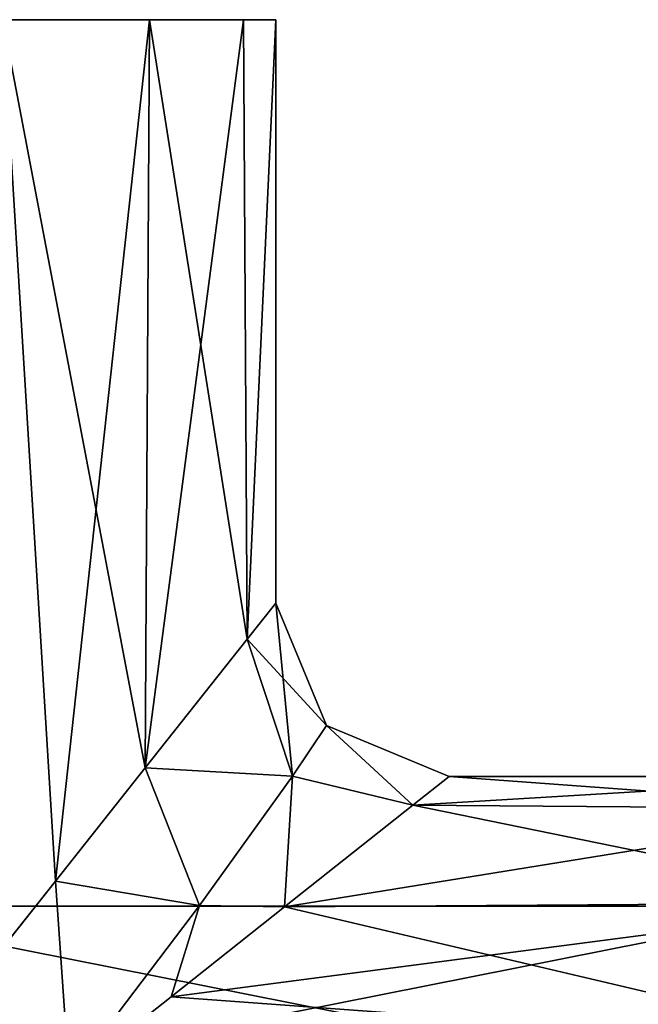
# Model space of a CAD drawing. Header units: millimetres. Extents: x -25 to 90, y -3 to 328.
# Tile 35 of 139: x 13 to 32, y 64 to 95. Entities that reach past the tile are written whole.
import ezdxf

# ---------------------------------------------------------------- set-up
doc = ezdxf.new("R2010")
doc.units = ezdxf.units.MM
doc.header["$LTSCALE"] = 65.185185
for name, color, linetype in [('1', 7, 'CONTINUOUS'), ('100', 7, 'CONTINUOUS'), ('102', 7, 'CONTINUOUS'), ('64', 7, 'CONTINUOUS'), ('725', 7, 'CONTINUOUS')]:
    doc.layers.add(name, color=color, linetype=linetype)

msp = doc.modelspace()

# ---------------------------------------------------------------- linework, layer by layer
at = {"layer": '1', "color": 7, "linetype": 'CONTINUOUS', "true_color": 0x0833a0}
for points in [[(38.5, 66.881, 5.485), (38.5, 60.433, 14.36), (6, 66.881, 5.485), (38.5, 66.881, 5.485)], [(6, 66.881, 5.485), (38.5, 60.433, 14.36), (6, 60.433, 14.36), (6, 66.881, 5.485)], [(38.5, 66.881, -5.485), (38.5, 66.881, 5.485), (6, 66.881, -5.485), (38.5, 66.881, -5.485)], [(6, 66.881, -5.485), (38.5, 66.881, 5.485), (6, 66.881, 5.485), (6, 66.881, -5.485)], [(38.5, 60.433, -14.36), (38.5, 66.881, -5.485), (6, 60.433, -14.36), (38.5, 60.433, -14.36)], [(6, 60.433, -14.36), (38.5, 66.881, -5.485), (6, 66.881, -5.485), (6, 60.433, -14.36)]]:
    msp.add_3dface(points, dxfattribs=at)
at = {"layer": '100', "linetype": 'CONTINUOUS'}
for points in [[(40.5, 69.972, 6.489), (40.5, 71), (25.349, 70.088, 6.121), (40.5, 69.972, 6.489)], [(25.349, 70.088, 6.121), (40.5, 71), (26.5, 71, 0), (25.349, 70.088, 6.121)], [(26.5, 71, 0), (40.5, 69.972, -6.489), (25.349, 70.088, -6.121), (26.5, 71, 0)], [(40.5, 71), (40.5, 69.972, -6.489), (26.5, 71, 0), (40.5, 71)], [(21.277, 66.861, 12.518), (40.5, 69.972, 6.489), (25.349, 70.088, 6.121), (21.277, 66.861, 12.518)], [(40.5, 66.99, 12.343), (40.5, 69.972, 6.489), (21.277, 66.861, 12.518), (40.5, 66.99, 12.343)], [(25.349, 70.088, -6.121), (40.5, 66.99, -12.343), (21.278, 66.862, -12.517), (25.349, 70.088, -6.121)], [(40.5, 69.972, -6.489), (40.5, 66.99, -12.343), (25.349, 70.088, -6.121), (40.5, 69.972, -6.489)], [(40.5, 62.344, 16.989), (40.5, 66.99, 12.343), (17.678, 64.009, 15.645), (40.5, 62.344, 16.989)], [(17.678, 64.009, 15.645), (40.5, 66.99, 12.343), (21.277, 66.861, 12.518), (17.678, 64.009, 15.645)], [(21.278, 66.862, -12.517), (40.5, 62.344, -16.989), (17.679, 64.009, -15.644), (21.278, 66.862, -12.517)], [(40.5, 66.99, -12.343), (40.5, 62.344, -16.989), (21.278, 66.862, -12.517), (40.5, 66.99, -12.343)], [(14.446, 61.448, 17.606), (40.5, 62.344, 16.989), (17.678, 64.009, 15.645), (14.446, 61.448, 17.606)], [(17.679, 64.009, -15.644), (40.5, 62.344, -16.989), (14.446, 61.447, -17.606), (17.679, 64.009, -15.644)]]:
    msp.add_3dface(points, dxfattribs=at)
at = {"layer": '102', "linetype": 'CONTINUOUS'}
for points in [[(21, 76.5, 0), (21.534, 71.013, -7.024), (20.088, 75.349, -6.122), (21, 76.5, 0)], [(20.088, 75.349, 6.122), (22.611, 72.611, 0), (21, 76.5, 0), (20.088, 75.349, 6.122)], [(22.611, 72.611, 0), (21.534, 71.013, -7.024), (21, 76.5, 0), (22.611, 72.611, 0)], [(20.088, 75.349, -6.122), (21.534, 71.013, -7.024), (16.861, 71.277, -12.518), (20.088, 75.349, -6.122)], [(16.861, 71.277, 12.519), (21.534, 71.013, 7.024), (20.088, 75.349, 6.122), (16.861, 71.277, 12.519)], [(21.534, 71.013, 7.024), (22.611, 72.611, 0), (20.088, 75.349, 6.122), (21.534, 71.013, 7.024)], [(25.349, 70.088, 6.121), (22.611, 72.611, 0), (21.534, 71.013, 7.024), (25.349, 70.088, 6.121)], [(25.349, 70.088, -6.121), (21.534, 71.013, -7.024), (22.611, 72.611, 0), (25.349, 70.088, -6.121)], [(25.349, 70.088, 6.121), (26.5, 71, 0), (22.611, 72.611, 0), (25.349, 70.088, 6.121)], [(26.5, 71, 0), (25.349, 70.088, -6.121), (22.611, 72.611, 0), (26.5, 71, 0)], [(16.861, 71.277, -12.518), (18.58, 66.903, -13.059), (14.01, 67.68, -15.643), (16.861, 71.277, -12.518)], [(14.01, 67.679, 15.644), (18.58, 66.903, 13.059), (16.861, 71.277, 12.519), (14.01, 67.679, 15.644)], [(21.534, 71.013, -7.024), (18.58, 66.903, -13.059), (16.861, 71.277, -12.518), (21.534, 71.013, -7.024)], [(18.58, 66.903, 13.059), (21.534, 71.013, 7.024), (16.861, 71.277, 12.519), (18.58, 66.903, 13.059)], [(21.277, 66.861, 12.518), (21.534, 71.013, 7.024), (18.58, 66.903, 13.059), (21.277, 66.861, 12.518)], [(21.278, 66.862, -12.517), (18.58, 66.903, -13.059), (21.534, 71.013, -7.024), (21.278, 66.862, -12.517)], [(21.277, 66.861, 12.518), (25.349, 70.088, 6.121), (21.534, 71.013, 7.024), (21.277, 66.861, 12.518)], [(25.349, 70.088, -6.121), (21.278, 66.862, -12.517), (21.534, 71.013, -7.024), (25.349, 70.088, -6.121)], [(10.159, 62.82, 18.379), (14.446, 61.448, 17.606), (14.01, 67.679, 15.644), (10.159, 62.82, 18.379)], [(14.01, 67.68, -15.643), (14.446, 61.447, -17.606), (10.16, 62.822, -18.378), (14.01, 67.68, -15.643)], [(18.58, 66.903, -13.059), (14.446, 61.447, -17.606), (14.01, 67.68, -15.643), (18.58, 66.903, -13.059)], [(14.446, 61.448, 17.606), (18.58, 66.903, 13.059), (14.01, 67.679, 15.644), (14.446, 61.448, 17.606)], [(14.446, 61.448, 17.606), (17.678, 64.009, 15.645), (18.58, 66.903, 13.059), (14.446, 61.448, 17.606)], [(17.679, 64.009, -15.644), (14.446, 61.447, -17.606), (18.58, 66.903, -13.059), (17.679, 64.009, -15.644)], [(17.678, 64.009, 15.645), (21.277, 66.861, 12.518), (18.58, 66.903, 13.059), (17.678, 64.009, 15.645)], [(21.278, 66.862, -12.517), (17.679, 64.009, -15.644), (18.58, 66.903, -13.059), (21.278, 66.862, -12.517)]]:
    msp.add_3dface(points, dxfattribs=at)
at = {"layer": '64', "color": 7, "linetype": 'CONTINUOUS', "true_color": 0x0833a0}
for points in [[(-3.708, 95, -11.413), (16.99, 95, -12.343), (-16.99, 95, -12.343), (-3.708, 95, -11.413)], [(16.99, 95, -12.343), (12.344, 95, -16.989), (-16.99, 95, -12.343), (16.99, 95, -12.343)], [(-12.344, 95, 16.989), (16.99, 95, 12.343), (-16.99, 95, 12.343), (-12.344, 95, 16.989)], [(-16.99, 95, 12.343), (16.99, 95, 12.343), (3.708, 95, 11.413), (-16.99, 95, 12.343)], [(12.344, 95, 16.989), (16.99, 95, 12.343), (-12.344, 95, 16.989), (12.344, 95, 16.989)], [(-3.708, 95, -11.413), (3.708, 95, -11.413), (16.99, 95, -12.343), (-3.708, 95, -11.413)], [(3.708, 95, -11.413), (9.708, 95, -7.053), (16.99, 95, -12.343), (3.708, 95, -11.413)], [(16.99, 95, 12.343), (19.972, 95, 6.489), (3.708, 95, 11.413), (16.99, 95, 12.343)], [(3.708, 95, 11.413), (19.972, 95, 6.489), (9.708, 95, 7.053), (3.708, 95, 11.413)], [(9.708, 95, -7.053), (12, 95), (19.972, 95, -6.489), (9.708, 95, -7.053)], [(16.99, 95, -12.343), (9.708, 95, -7.053), (19.972, 95, -6.489), (16.99, 95, -12.343)], [(21, 95), (12, 95), (9.708, 95, 7.053), (21, 95)], [(19.972, 95, 6.489), (21, 95), (9.708, 95, 7.053), (19.972, 95, 6.489)], [(19.972, 95, -6.489), (12, 95), (21, 95), (19.972, 95, -6.489)]]:
    msp.add_3dface(points, dxfattribs=at)
at = {"layer": '725', "linetype": 'CONTINUOUS'}
for points in [[(12.344, 95, 16.989), (10.159, 62.82, 18.379), (14.01, 67.679, 15.644), (12.344, 95, 16.989)], [(12.344, 95, -16.989), (14.01, 67.68, -15.643), (10.16, 62.822, -18.378), (12.344, 95, -16.989)], [(12.344, 95, -16.989), (16.99, 95, -12.343), (14.01, 67.68, -15.643), (12.344, 95, -16.989)], [(16.99, 95, 12.343), (12.344, 95, 16.989), (16.861, 71.277, 12.519), (16.99, 95, 12.343)], [(12.344, 95, 16.989), (14.01, 67.679, 15.644), (16.861, 71.277, 12.519), (12.344, 95, 16.989)], [(16.99, 95, -12.343), (16.861, 71.277, -12.518), (14.01, 67.68, -15.643), (16.99, 95, -12.343)], [(16.99, 95, -12.343), (19.972, 95, -6.489), (16.861, 71.277, -12.518), (16.99, 95, -12.343)], [(19.972, 95, -6.489), (20.088, 75.349, -6.122), (16.861, 71.277, -12.518), (19.972, 95, -6.489)], [(16.99, 95, 12.343), (16.861, 71.277, 12.519), (20.088, 75.349, 6.122), (16.99, 95, 12.343)], [(19.972, 95, 6.489), (16.99, 95, 12.343), (20.088, 75.349, 6.122), (19.972, 95, 6.489)], [(19.972, 95, -6.489), (21, 95), (20.088, 75.349, -6.122), (19.972, 95, -6.489)], [(21, 95), (19.972, 95, 6.489), (20.088, 75.349, 6.122), (21, 95)], [(21, 95), (20.088, 75.349, 6.122), (21, 76.5, 0), (21, 95)], [(21, 95), (21, 76.5, 0), (20.088, 75.349, -6.122), (21, 95)]]:
    msp.add_3dface(points, dxfattribs=at)

doc.saveas('drawing.dxf')
